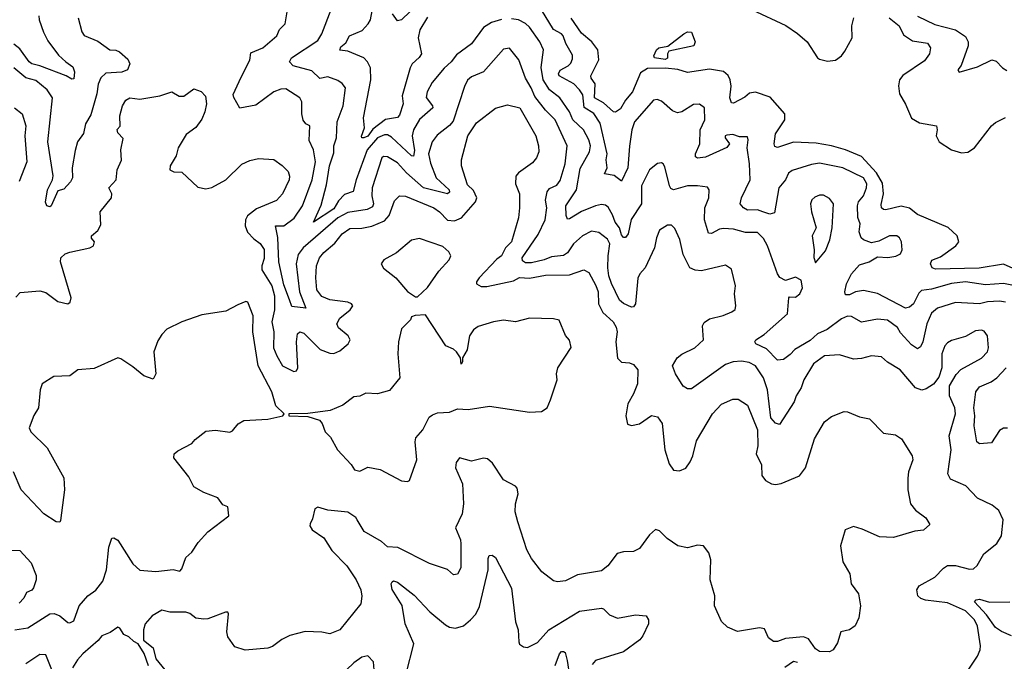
# Model space of a CAD drawing. Extents: x 1839239 to 1929705, y 762242 to 910352.
# Tile 222 of 256: x 1867855 to 1872779, y 825598 to 828806. Entities that reach past the tile are written whole.
import ezdxf

# ---------------------------------------------------------------- set-up
doc = ezdxf.new("R2010")
doc.units = 0

msp = doc.modelspace()

# ---------------------------------------------------------------- linework, layer by layer
at = {"layer": '0CON10XD'}
for points in [[(1869895, 828819.5), (1869856.2, 828755), (1869848.2, 828715), (1869864.6, 828635), (1869853.4, 828616.6), (1869817.1, 828585), (1869807.1, 828565), (1869767.5, 828425), (1869773.1, 828385), (1869755, 828328), (1869743.6, 828316.4), (1869685, 828307.1), (1869620.5, 828259.5), (1869595, 828224.4), (1869575, 828214.7), (1869566, 828216), (1869564.3, 828224.3), (1869578.9, 828265), (1869574.5, 828315), (1869611.1, 828505), (1869608.9, 828565), (1869594.6, 828595), (1869575.5, 828615), (1869495, 828649.1), (1869455, 828654.4), (1869460.1, 828669.9), (1869485, 828690.5), (1869504.8, 828725.2), (1869567.2, 828752.8), (1869598.2, 828785), (1869608.8, 828805), (1869622.2, 828877.8)], [(1869851.5, 828888.5), (1869765, 828805.7), (1869745, 828800), (1869720, 828835)], [(1869204, 827405), (1869175, 827481.1), (1869150.4, 827595), (1869146.3, 827716.3), (1869133.8, 827775), (1869175, 827775.7), (1869227, 827813), (1869268.7, 827875), (1869318, 828005), (1869333.6, 828095), (1869324.6, 828155), (1869302.2, 828202.2), (1869306.1, 828275), (1869285, 828285.7), (1869273.1, 828303.1), (1869265.4, 828335), (1869265.4, 828395), (1869255.6, 828415), (1869185, 828459.6), (1869160.5, 828459.5), (1869125, 828445.5), (1869035, 828378.5), (1868955, 828363.3), (1868925, 828417.5), (1868922.6, 828432.6), (1868961.5, 828518.5), (1869006.2, 828603.8), (1869010.4, 828639.6), (1869070.8, 828665), (1869140, 828725), (1869153.8, 828756.2), (1869183.1, 828785), (1869194.5, 828855.5)], [(1870265, 828806.7), (1870215, 828792.8), (1870175, 828767.6), (1870114.3, 828685.7), (1870038.8, 828631.2), (1870012.7, 828595), (1869977.1, 828562.9), (1869918, 828492), (1869892.5, 828445), (1869886.9, 828416.9), (1869920, 828375), (1869921.2, 828365), (1869855, 828307.1), (1869824.1, 828255.9), (1869817.8, 828225), (1869828.7, 828151.3), (1869825, 828124.4), (1869815, 828124.6), (1869715, 828219.1), (1869695, 828229.8), (1869679.5, 828230.5), (1869645, 828216), (1869592.9, 828155), (1869537, 828005), (1869522.2, 827947.8), (1869478.6, 827931.4), (1869449.7, 827900.3), (1869425, 827859.7), (1869324.5, 827794.5), (1869361.9, 827878.1), (1869389.5, 827980.5), (1869404.4, 828075.6), (1869425, 828140), (1869425.2, 828175), (1869439.3, 828215), (1869443, 828295), (1869472.5, 828375), (1869484.5, 828465), (1869467.8, 828487.8), (1869445, 828501.8), (1869395, 828520.4), (1869355, 828512.5), (1869315, 828550.8), (1869222.5, 828575), (1869204.2, 828595), (1869214.5, 828615), (1869345, 828702.5), (1869366.2, 828735), (1869412.3, 828857.7)], [(1872875, 827466.7), (1872775, 827487.2), (1872685, 827479.8), (1872585, 827494.7), (1872515, 827486.4), (1872415, 827458.4), (1872365, 827452), (1872351.3, 827438.7), (1872324.6, 827385.4), (1872305, 827368.6), (1872285, 827363.5), (1872145, 827436.7), (1872075, 827451.4), (1872034.8, 827445.2), (1872005, 827430.4), (1871985, 827430), (1871981.1, 827445), (1871990.5, 827485), (1872015.6, 827535), (1872055, 827580.8), (1872104.1, 827595.9), (1872145, 827620), (1872196.5, 827616.5), (1872237, 827623), (1872259.4, 827635), (1872268.9, 827655), (1872264.3, 827695), (1872255.5, 827715.5), (1872242.5, 827725), (1872205, 827725.3), (1872151, 827699), (1872115, 827690), (1872074.7, 827704.7), (1872063.1, 827715), (1872054.1, 827745), (1872058.2, 827785), (1872047.1, 827817.1), (1872044.4, 827875), (1872049.8, 827895), (1872075.3, 827925), (1872090.5, 827965), (1872091.5, 827985), (1872074.3, 828015), (1871972, 828065), (1871855, 828089.1), (1871815, 828082.9), (1871718.4, 828051.6), (1871700.6, 828039.4), (1871684.5, 828005), (1871651.8, 827965), (1871629.5, 827840.5), (1871606.7, 827833.3), (1871571.4, 827845), (1871545, 827856.1), (1871495, 827854), (1871474.4, 827865), (1871458.2, 827885), (1871464.7, 827915), (1871507.7, 828005), (1871505.3, 828085.3), (1871492.9, 828165), (1871498.8, 828205), (1871495, 828220), (1871455, 828221.2), (1871422.1, 828232.1), (1871391, 828229), (1871383.4, 828225), (1871382.4, 828215), (1871405.5, 828185), (1871392.1, 828167.9), (1871285, 828119.3), (1871245, 828114.4), (1871235, 828120), (1871234.4, 828135), (1871256.9, 828185), (1871257.6, 828255), (1871281.1, 828305), (1871279.2, 828365), (1871255, 828384.2), (1871225, 828381.9), (1871165.7, 828345), (1871145, 828340.9), (1871120.4, 828350.4), (1871065, 828399.5), (1871042.9, 828407.1), (1871025, 828404.2), (1870928.8, 828295), (1870916.2, 828255), (1870904.1, 828174.1), (1870896.1, 828065), (1870865, 827999.2), (1870827.8, 828027.8), (1870780, 828035), (1870792.2, 828065), (1870787.5, 828105), (1870792.4, 828135), (1870758.6, 828288.6), (1870726.4, 828336.4), (1870677.7, 828367.7), (1870670.7, 828430.7), (1870655, 828455.9), (1870626.1, 828485), (1870553.6, 828525), (1870549.6, 828535), (1870557.1, 828552.9), (1870597.1, 828575), (1870610.9, 828589.1), (1870619.8, 828610.2), (1870619.3, 828629.3), (1870586.9, 828686.9), (1870573.3, 828725), (1870565, 828735.4), (1870525, 828756.8), (1870465, 828855.3)], [(1871515, 828856.2), (1871686.8, 828776.8), (1871745, 828736.4), (1871792.5, 828695), (1871844.6, 828615), (1871855, 828608.7), (1871895, 828598.9), (1871935, 828603.5), (1871964.4, 828625), (1871981.8, 828648.2), (1872018, 828715), (1872017.2, 828775), (1872027.1, 828815)], [(1867950.9, 828825), (1867952.1, 828805), (1867973.2, 828743.3), (1867995, 828700.6), (1868048.7, 828628.7), (1868084.7, 828594.7), (1868120.9, 828570.9), (1868128.7, 828545), (1868125, 828511.2), (1868115, 828509.4), (1868086.2, 828526.2), (1867956.1, 828576.1), (1867915, 828586), (1867902.4, 828595), (1867855, 828660.9), (1867825, 828684.1)], [(1868146.9, 828815), (1868165.6, 828745), (1868176.2, 828726.2), (1868245, 828699.3), (1868305, 828655.6), (1868335, 828653.2), (1868353.3, 828645), (1868395, 828609.1), (1868405.4, 828585), (1868394.3, 828555), (1868365, 828543.8), (1868285, 828538.1), (1868260.9, 828515), (1868247.1, 828482.9), (1868240.5, 828435), (1868210, 828330), (1868182.9, 828285), (1868173.6, 828236.4), (1868143.3, 828195), (1868132.5, 828152.5), (1868116.7, 828065), (1868118, 828015), (1868109.2, 827995), (1868075, 827958), (1868045, 827951.2), (1868011.2, 827875), (1868005, 827870.8), (1867990, 827875), (1867984.1, 827894.1), (1867992.9, 827955), (1868018, 828005), (1868021.4, 828025), (1867994.6, 828195), (1868018.2, 828415), (1867992.5, 828455), (1867935, 828502.1), (1867885, 828515.3), (1867825, 828565.8)], [(1871707.7, 827132.2), (1871675, 827106.9), (1871645, 827103.1), (1871589.8, 827159.8), (1871535.8, 827185), (1871531.1, 827195), (1871536, 827205), (1871577.4, 827232.6), (1871694.4, 827335), (1871700.8, 827415), (1871705, 827420), (1871735, 827418.2), (1871755.9, 827435), (1871770, 827465), (1871763.3, 827503.3), (1871735, 827518), (1871685, 827501.5), (1871656.9, 827516.9), (1871645, 827536.2), (1871595, 827675.6), (1871575, 827712.5), (1871545, 827742.5), (1871485, 827742.1), (1871425, 827758), (1871375, 827762), (1871355, 827758.5), (1871315, 827736.7), (1871299.5, 827739.5), (1871280.3, 827805), (1871281.8, 827865), (1871301.5, 827915), (1871303.1, 827955), (1871295, 827968.6), (1871245, 827976.2), (1871195.3, 827975.3), (1871125, 827954.8), (1871111.7, 827961.7), (1871104.8, 827974.8), (1871080.8, 828070.8), (1871072.5, 828085), (1871065, 828090), (1871045, 828086.7), (1871005.4, 828054.6), (1870964.7, 827975), (1870963.8, 827885), (1870913.2, 827806.8), (1870898, 827735), (1870885, 827717.5), (1870875, 827717.8), (1870865, 827730.6), (1870854.4, 827765), (1870833.4, 827793.4), (1870820.1, 827830.1), (1870798.1, 827868.1), (1870785, 827878.2), (1870765, 827881.8), (1870735, 827875.2), (1870663.7, 827846.3), (1870605, 827810), (1870595, 827809.4), (1870587.3, 827827.3), (1870586.5, 827875), (1870640, 827955), (1870657.5, 828062.5), (1870704.1, 828145), (1870710, 828175), (1870701.8, 828205), (1870675.3, 828255), (1870621.1, 828305), (1870605, 828345.4), (1870555.9, 828415), (1870503.8, 828455), (1870473.4, 828505), (1870463.5, 828566.5), (1870473.8, 828655), (1870456, 828695), (1870405, 828768.2), (1870385, 828787.5), (1870350, 828805), (1870315, 828810.5)], [(1871628.2, 828185), (1871635.2, 828235), (1871681.1, 828305), (1871681.5, 828335), (1871608.7, 828418.7), (1871535, 828443.9), (1871505, 828439.1), (1871481.7, 828418.3), (1871425, 828389.1), (1871415, 828391.1), (1871405.8, 828415), (1871413, 828473), (1871408.4, 828505), (1871397.6, 828527.6), (1871375, 828547.1), (1871305, 828559.2), (1871195, 828541.5), (1871146.6, 828556.6), (1871085, 828563.5), (1870995, 828561.5), (1870959, 828541), (1870920.2, 828445), (1870884, 828404), (1870859.2, 828360.8), (1870835, 828342.9), (1870825, 828345.4), (1870775, 828390.6), (1870729.3, 828415), (1870732.2, 828485), (1870713, 828513), (1870711.6, 828525), (1870750.4, 828605), (1870745.4, 828655), (1870715.5, 828695.5), (1870665, 828738.8), (1870613.6, 828813.6)], [(1872202.9, 828815), (1872252.7, 828775), (1872275, 828730), (1872319.6, 828699.6), (1872395, 828689.4), (1872410, 828665), (1872404.4, 828635), (1872379.7, 828600.3), (1872272.4, 828527.6), (1872255.6, 828505), (1872250.6, 828475), (1872254.3, 828435), (1872285, 828384), (1872315, 828313.8), (1872355, 828291.1), (1872440, 828275), (1872444.2, 828255), (1872438.9, 828225), (1872452.9, 828195), (1872514.7, 828154.7), (1872565, 828141.1), (1872596.6, 828143.4), (1872630.8, 828165), (1872714.4, 828275), (1872735, 828291.9), (1872785, 828316.7)], [(1872345, 828823.2), (1872431.7, 828781.7), (1872535, 828755.3), (1872585, 828722), (1872598.4, 828695), (1872598.2, 828675), (1872563.6, 828576.4), (1872547.5, 828555), (1872553.9, 828543.9), (1872645, 828570.8), (1872716.1, 828606.1), (1872738.8, 828598.8), (1872770, 828565), (1872792.7, 828552.7)], [(1871083, 828607), (1871029.6, 828615), (1871026.4, 828625), (1871039.4, 828655), (1871052, 828665), (1871096.7, 828673.3), (1871177.1, 828735), (1871195, 828745.2), (1871215, 828744.5), (1871232.5, 828695), (1871226, 828675), (1871101.9, 828648.1), (1871094.6, 828635.4), (1871095, 828614.4), (1871083, 828607)], [(1872575, 825519.2), (1872645, 825623.8), (1872658.9, 825655), (1872660.9, 825675), (1872645, 825774.2), (1872629.6, 825805), (1872585, 825850.6), (1872495, 825890), (1872384.5, 825904.5), (1872362.1, 825912.1), (1872346.7, 825925), (1872341.2, 825955), (1872353.8, 825975), (1872431.9, 826018.1), (1872475.3, 826064.7), (1872495, 826077.1), (1872535, 826077.2), (1872605, 826058.6), (1872625, 826060), (1872643.1, 826076.9), (1872677.1, 826135), (1872742.2, 826187.8), (1872765.7, 826225), (1872773.5, 826305), (1872752.4, 826352.4), (1872718.3, 826378.3), (1872645, 826413.1), (1872586.1, 826476.1), (1872509.5, 826509.5), (1872496.2, 826536.2), (1872513.5, 826655), (1872502.7, 826725), (1872535.5, 826835.5), (1872531.9, 826865), (1872505.6, 826925), (1872504.4, 826975.6), (1872538.3, 827031.7), (1872562.2, 827057.8), (1872665, 827113.8), (1872694.5, 827145), (1872700, 827165), (1872695.6, 827225), (1872679.3, 827249.3), (1872664.4, 827254.4), (1872635, 827250.5), (1872585, 827222.9), (1872515, 827202.9), (1872495, 827190.8), (1872481.9, 827175), (1872466.7, 827135), (1872467.5, 827065), (1872451.3, 827018.7), (1872425.4, 826984.6), (1872389.1, 826960.9), (1872366.3, 826953.7), (1872335, 826965.6), (1872258.1, 827055), (1872195, 827093.1), (1872165, 827121.1), (1872115, 827126.2), (1872065, 827112.2), (1872025, 827109.2), (1871955, 827130), (1871880, 827125), (1871825, 827085.6), (1871776, 827005), (1871762.9, 826965), (1871737.9, 826925), (1871728.1, 826895), (1871655, 826782.9), (1871635, 826789.2), (1871612.2, 826815), (1871594.9, 826954.9), (1871574.2, 827015), (1871535, 827076.1), (1871502.3, 827092.3), (1871465, 827099.2), (1871423.8, 827095), (1871385, 827082.4), (1871215, 826960.8), (1871195, 826960.8), (1871173.7, 826973.7), (1871134, 827035), (1871120, 827075), (1871143.3, 827115), (1871165.8, 827134.2), (1871232, 827165), (1871274.4, 827205), (1871270.5, 827275), (1871278, 827292), (1871305, 827310), (1871373.2, 827326.8), (1871416.7, 827345), (1871432.3, 827357.7), (1871436.2, 827375), (1871430, 827435), (1871435.6, 827475), (1871415, 827558.8), (1871385, 827578.1), (1871265, 827550), (1871233.8, 827553.8), (1871206.2, 827566.2), (1871172.4, 827632.4), (1871156.3, 827706.3), (1871132.1, 827762.1), (1871115, 827778.8), (1871095, 827778.8), (1871055, 827753.3), (1871039.4, 827715), (1871029.1, 827665), (1870983.1, 827565), (1870956.7, 827535), (1870946.6, 827513.4), (1870935.3, 827385), (1870925, 827370.6), (1870915, 827369.5), (1870875, 827387.7), (1870854.4, 827404.4), (1870815, 827486.4), (1870801.1, 827525), (1870796.7, 827565), (1870797.5, 827625), (1870806.9, 827685), (1870795, 827709.1), (1870751.9, 827741.9), (1870715, 827749.2), (1870669.4, 827725), (1870625, 827686.2), (1870595, 827640.4), (1870575, 827627.8), (1870515, 827620.3), (1870478.6, 827605), (1870415, 827590), (1870385, 827590.7), (1870369.8, 827599.8), (1870368.5, 827615), (1870448.3, 827731.7), (1870482.4, 827805), (1870490.3, 827865), (1870483.8, 827903.8), (1870492, 827945), (1870505, 827961.5), (1870541.9, 827978.1), (1870557.6, 828002.4), (1870583.5, 828085), (1870592.2, 828175), (1870533.5, 828305), (1870485, 828352.9), (1870431.4, 828421.4), (1870413.5, 828465), (1870383.8, 828513.8), (1870351.1, 828605), (1870305, 828664.2), (1870275, 828658), (1870174.3, 828545), (1870115, 828520.4), (1870095, 828504.5), (1870078.5, 828471.5), (1870022.1, 828297.9), (1870005, 828277.1), (1869941.8, 828228.2), (1869918.2, 828195), (1869898.6, 828135), (1869909, 828089), (1869938.3, 828015), (1870002.1, 827955), (1870005, 827943.3), (1869994.4, 827935.6), (1869875, 827965.6), (1869789.8, 828039.8), (1869745, 828090.4), (1869695, 828120.9), (1869675, 828121.9), (1869665.8, 828115), (1869617.3, 827965), (1869615.7, 827925), (1869623.4, 827885), (1869619.4, 827870.6), (1869593.3, 827856.7), (1869495, 827842.2), (1869445, 827816), (1869272.7, 827665), (1869248.1, 827631.9), (1869237.5, 827585), (1869254.8, 827444.8), (1869285.6, 827364.4), (1869215, 827371.8), (1869204, 827405)], [(1867835, 827419.5), (1867857.5, 827442.5), (1867955, 827450), (1867985, 827441.4), (1868045, 827397.5), (1868095, 827386.2), (1868107, 827393), (1868112, 827415), (1868059.2, 827595), (1868060, 827615), (1868082.5, 827635), (1868105, 827644.6), (1868205, 827664.7), (1868223.1, 827675), (1868228.8, 827695), (1868214.4, 827714.4), (1868214.2, 827725), (1868245, 827752.5), (1868259.6, 827780.4), (1868256.4, 827845), (1868313.5, 827915), (1868314.6, 827935), (1868300.8, 827965), (1868336.9, 828005), (1868342.5, 828055), (1868363.6, 828103.6), (1868360, 828155), (1868371.7, 828211.7), (1868345, 828240), (1868342.5, 828257.5), (1868357, 828273), (1868356, 828325), (1868369.4, 828375), (1868385, 828404), (1868405, 828416.2), (1868455, 828408.1), (1868555, 828426), (1868615, 828446.2), (1868653, 828423), (1868675, 828423.8), (1868725, 828460), (1868762.5, 828447.5), (1868784.3, 828424.3), (1868788.1, 828385), (1868780.6, 828345), (1868765, 828309.2), (1868735, 828266.9), (1868687.3, 828232.7), (1868646.9, 828165), (1868637.5, 828125), (1868607.8, 828075), (1868605.8, 828055.8), (1868625, 828045.7), (1868665, 828043.3), (1868745, 827968), (1868785, 827960), (1868815, 827967.1), (1868885.4, 828004.6), (1868965, 828084.2), (1869005, 828102.9), (1869048.7, 828111.3), (1869126.5, 828106.5), (1869167.2, 828077.2), (1869197.1, 828047.1), (1869204.5, 828024.5), (1869201.8, 828005), (1869169.5, 827935), (1869138.6, 827901.4), (1869039.1, 827860.9), (1868993.9, 827826.1), (1868983.7, 827805), (1868982, 827775), (1868993.5, 827743.5), (1869025, 827710.3), (1869057.2, 827687.2), (1869076.9, 827656.9), (1869077.7, 827612.3), (1869065.7, 827575), (1869065.9, 827555), (1869116, 827475), (1869128.7, 827425), (1869129.3, 827355), (1869115.2, 827295), (1869126.2, 827245), (1869124.8, 827165), (1869140, 827125), (1869169.5, 827075), (1869225, 827046.9), (1869239.1, 827050.9), (1869246.5, 827065), (1869238.8, 827195), (1869244.6, 827235), (1869255, 827245.6), (1869275, 827238.5), (1869357.4, 827157.4), (1869405, 827138), (1869425, 827137.7), (1869455, 827150), (1869497.5, 827185), (1869507.5, 827205), (1869496.7, 827225), (1869448.9, 827265), (1869440.9, 827285), (1869455, 827313.3), (1869508.1, 827355), (1869520, 827375), (1869514, 827385), (1869495, 827394.5), (1869405, 827404.7), (1869365, 827422.8), (1869341.2, 827455), (1869335.3, 827514.7), (1869339.7, 827575), (1869354.3, 827615.7), (1869375, 827641.8), (1869431.4, 827688.6), (1869467.7, 827735), (1869505, 827761.7), (1869565, 827763.8), (1869615, 827773.7), (1869679.6, 827800.4), (1869702.7, 827827.3), (1869729.5, 827900.5), (1869755, 827925.5), (1869785, 827923.1), (1869925.6, 827865.6), (1869955, 827845.3), (1869995, 827803.5), (1870029.1, 827800.9), (1870065.1, 827814.9), (1870133.9, 827895), (1870141.1, 827915), (1870125, 827951.9), (1870095, 827980.6), (1870063.8, 828075), (1870064, 828106), (1870096.5, 828225), (1870139.3, 828290.7), (1870235, 828364)], [(1867828.8, 828365), (1867867.1, 828335), (1867884.5, 828275), (1867879.6, 828225), (1867889.6, 828095), (1867852.1, 827997.9)], [(1870235, 828364), (1870295, 828380.8), (1870355.6, 828365), (1870435.5, 828225), (1870449.2, 828175), (1870450.4, 828145), (1870439.4, 828115), (1870419.9, 828090.1), (1870348.8, 828041.2), (1870335.5, 828024.5), (1870334.5, 827985), (1870354.4, 827935.6), (1870354.5, 827865), (1870349.1, 827815), (1870314.3, 827695), (1870284.7, 827665), (1870265, 827625.4), (1870241.2, 827608.8), (1870152.5, 827515), (1870139.4, 827495), (1870140, 827485), (1870162.4, 827472.4), (1870191.6, 827471.6), (1870325, 827499.7), (1870355, 827517.1), (1870405, 827513.9), (1870485, 827529.5), (1870605, 827530.5), (1870675.5, 827555.5), (1870701.8, 827541.8), (1870736.8, 827476.8), (1870747.3, 827445), (1870749.8, 827385), (1870771.7, 827341.7), (1870823.3, 827295), (1870838.5, 827268.5), (1870842.3, 827245), (1870835.9, 827195), (1870845, 827113.3), (1870864.3, 827094.3), (1870905, 827090), (1870925, 827081.4), (1870945.6, 827055), (1870945.4, 826985), (1870925.3, 826934.7), (1870895.6, 826885), (1870886.7, 826825), (1870895, 826783.3), (1870915, 826778), (1870954.4, 826785.6), (1871015, 826828), (1871045, 826820), (1871067.6, 826787.6), (1871081.5, 826655), (1871102.9, 826585), (1871124.5, 826554.5), (1871155, 826550), (1871186.4, 826563.6), (1871208.1, 826595), (1871221.5, 826625), (1871240.1, 826699.9), (1871319.1, 826835), (1871365, 826884.4), (1871420.9, 826909.1), (1871448.7, 826908.7), (1871495, 826879.4), (1871544.7, 826755), (1871545.7, 826675), (1871537.8, 826635), (1871565, 826580), (1871567.3, 826527.3), (1871585, 826502.5), (1871615.5, 826485.5), (1871635, 826481.4), (1871663.6, 826486.4), (1871754.2, 826525.8), (1871784.2, 826565.8), (1871830.3, 826709.7), (1871879.2, 826795), (1871915, 826822), (1871977.7, 826847.7), (1871995, 826846.2), (1872055, 826820), (1872105, 826810), (1872175, 826738.8), (1872235, 826730), (1872265, 826711.2), (1872318, 826625), (1872322, 826605), (1872300, 826545), (1872296.8, 826513.2), (1872296.7, 826455), (1872310, 826385), (1872335, 826353.8), (1872386.7, 826315), (1872407, 826283), (1872375.8, 826254.2), (1872330.9, 826249.1), (1872225, 826218), (1872155, 826220), (1872068.8, 826258.8), (1872025, 826272), (1871982.5, 826255), (1871960, 826175), (1871972, 826095), (1872005.8, 826035.8), (1872012.5, 825985), (1872050, 825935), (1872060, 825875), (1872051.4, 825815), (1872034, 825775), (1872005, 825755.7), (1871961.2, 825745), (1871945, 825690), (1871923.6, 825656.4), (1871904.4, 825645.6), (1871855, 825647.8), (1871835, 825661.1), (1871799.8, 825709.8), (1871775, 825720.8), (1871685, 825712), (1871645, 825696.9), (1871625, 825696.9), (1871600.6, 825715), (1871580, 825760), (1871554.4, 825765.6), (1871445, 825747.5), (1871395, 825768.8), (1871365, 825796.7), (1871330, 825875), (1871332, 825925), (1871308.6, 826005), (1871311.9, 826105), (1871301.3, 826141.3), (1871275, 826176), (1871245, 826179.2), (1871195, 826165.8), (1871145.6, 826175.6), (1871092.6, 826212.6), (1871055, 826250), (1871035, 826256.7), (1871005, 826230), (1870955, 826162), (1870925, 826148), (1870874.2, 826145.8), (1870843, 826137), (1870795.8, 826075), (1870765, 826050.8), (1870645, 826030), (1870585, 826000.8), (1870545, 825995.7), (1870525, 826000.8), (1870466.2, 826045), (1870415, 826112), (1870391.2, 826155), (1870346.9, 826295), (1870332.5, 826345), (1870334.6, 826385), (1870347.3, 826435), (1870343.2, 826463.2), (1870335, 826474), (1870275, 826505.7), (1870219.1, 826589.1), (1870195, 826610.8), (1870175, 826614), (1870115, 826598.1), (1870055, 826615.8), (1870038.3, 826591.7), (1870033.8, 826565), (1870069.7, 826485), (1870073.8, 826385), (1870067.3, 826335), (1870034.7, 826265), (1870058.8, 826205), (1870060.9, 826185), (1870061.2, 826065), (1870045, 826033.3), (1870025, 826031.2), (1869995, 826056.7), (1869905, 826087.5), (1869746.5, 826166.5), (1869695, 826171.2), (1869665, 826197.9), (1869577.6, 826247.6), (1869543.1, 826305), (1869535, 826318), (1869495, 826344), (1869395, 826353.8), (1869345, 826368.8), (1869330, 826360), (1869319.6, 826310.4), (1869307.1, 826285), (1869305.8, 826275), (1869318, 826255), (1869375.3, 826215.3), (1869415, 826151.9), (1869491.4, 826075), (1869537.1, 826005), (1869560, 825955), (1869565.5, 825924.5), (1869560.6, 825885), (1869455, 825755.6), (1869405, 825736), (1869365, 825744), (1869282.6, 825747.4), (1869205, 825727.5), (1869165, 825706.9), (1869118.2, 825671.8), (1869096.3, 825663.7), (1868983.1, 825653.1), (1868930.2, 825670.2), (1868895, 825720), (1868890, 825745), (1868898.5, 825835), (1868895, 825843.8), (1868884.1, 825844.1), (1868795, 825810), (1868775, 825808.2), (1868735, 825813.8), (1868705, 825837.1), (1868685.6, 825844.4), (1868605, 825844.7), (1868565, 825854.6), (1868517.1, 825825), (1868481.9, 825785), (1868474.3, 825755), (1868473.8, 825703.8), (1868521.9, 825665), (1868535, 825610), (1868580, 825555)], [(1872912.8, 827522.8), (1872775, 827583.8), (1872653.8, 827563.8), (1872435, 827559.5), (1872418.8, 827565), (1872410.7, 827585), (1872416.1, 827603.9), (1872459.6, 827620.4), (1872537.1, 827675), (1872551.1, 827695), (1872543.1, 827725), (1872497.9, 827767.9), (1872345, 827832.9), (1872305, 827863.3), (1872263.7, 827873.7), (1872187.5, 827855), (1872175, 827857.1), (1872165.5, 827865.5), (1872162.6, 827882.6), (1872174.8, 827935.2), (1872169.3, 827989.3), (1872140.1, 828040.1), (1872065, 828121.6), (1871985, 828156.1), (1871915, 828176.2), (1871838, 828188), (1871725, 828194), (1871645, 828167.9), (1871631.9, 828171.9), (1871628.2, 828185)], [(1871835, 827590), (1871885, 827650), (1871907.1, 827705), (1871917.8, 827765), (1871924.3, 827885), (1871905, 827912.5), (1871875, 827928.2), (1871855, 827928.2), (1871831.9, 827918.1), (1871817.1, 827905), (1871810, 827885), (1871814.4, 827845), (1871838, 827765), (1871818.8, 827725), (1871828, 827655), (1871826.4, 827616.4), (1871835, 827590)], [(1869845, 827420), (1869895, 827466.7), (1869950.9, 827549.1), (1870002, 827605), (1870011.2, 827625), (1870001.2, 827645), (1869971.3, 827671.3), (1869855, 827712.5), (1869815, 827704.2), (1869739.8, 827640.2), (1869676.2, 827605), (1869663.3, 827585), (1869674.1, 827564.1), (1869735.7, 827515.7), (1869795, 827447.5), (1869835, 827420), (1869845, 827420)], [(1867830, 825755), (1867895, 825765.5), (1868005, 825835.6), (1868026.6, 825836.6), (1868055.6, 825825.6), (1868095, 825792), (1868105, 825790), (1868125, 825800), (1868151.2, 825875), (1868196, 825925), (1868235, 825954), (1868270.7, 825999.3), (1868288.9, 826055), (1868301.1, 826168.9), (1868316.1, 826213.9), (1868325, 826216.2), (1868345, 826204), (1868420.6, 826085), (1868455, 826054), (1868535, 826047.5), (1868622.7, 826057.3), (1868655, 826048.6), (1868665, 826060), (1868685, 826116.7), (1868715, 826143.3), (1868747.3, 826192.7), (1868795, 826246.2), (1868900, 826325), (1868895, 826370), (1868870.7, 826380.7), (1868846.2, 826415), (1868775, 826442.9), (1868725, 826470), (1868701.1, 826521.1), (1868626.2, 826615), (1868626.7, 826635), (1868645, 826651.2), (1868715, 826686.7), (1868732.3, 826707.7), (1868785, 826748.8), (1868833.6, 826753.6), (1868905, 826743.1), (1868918.9, 826751.1), (1868946.7, 826785), (1868975, 826802), (1869095, 826809.2), (1869170, 826825), (1869177.5, 826835), (1869136.2, 826876.2), (1869115.7, 826945), (1869047.7, 827075), (1869021.4, 827245), (1869022.5, 827325), (1868995, 827394), (1868985, 827397.1), (1868945, 827380.8), (1868885, 827348.6), (1868765, 827330), (1868665, 827295.6), (1868591.3, 827258.7), (1868565, 827232), (1868545, 827200), (1868526, 827145), (1868536.2, 827035), (1868521.7, 827008.3), (1868475, 827026.2), (1868420.5, 827070.5), (1868360.9, 827110.9), (1868345, 827115.7), (1868227.5, 827062.5), (1868145, 827056.2), (1868105, 827025.8), (1868025, 827022.5), (1867966.7, 826985), (1867956.2, 826955), (1867948.8, 826865), (1867925, 826827.5), (1867902, 826765), (1867910, 826745), (1867991.4, 826665), (1868075.7, 826515), (1868079.4, 826455), (1868058.5, 826301.5), (1868055, 826294), (1868037.5, 826295), (1867975, 826336), (1867862, 826455), (1867823.1, 826545)], [(1872785, 827394.3), (1872755, 827399.1), (1872695, 827395.7), (1872655, 827384.8), (1872535, 827391.6), (1872445, 827364.6), (1872415, 827338.6), (1872392.4, 827285), (1872372.1, 827195), (1872359.8, 827170.2), (1872345, 827160.5), (1872315, 827180.7), (1872260.5, 827240.5), (1872245, 827267.5), (1872195, 827304), (1872145, 827309.2), (1872065, 827294.5), (1872015, 827322.2), (1871995, 827323.3), (1871965, 827311.1), (1871892.6, 827257.4), (1871845, 827235.3), (1871807.7, 827202.3), (1871732.3, 827157.7), (1871707.7, 827132.2)], [(1869795, 826497.5), (1869805, 826502.5), (1869841.2, 826605), (1869831.9, 826695), (1869835.7, 826715), (1869871.5, 826755), (1869901.9, 826818.1), (1869918.8, 826831.2), (1869945, 826840.8), (1870003.9, 826843.9), (1870045, 826860.8), (1870097.7, 826857.7), (1870205, 826874.5), (1870404.1, 826844.1), (1870465, 826846.7), (1870492.5, 826865), (1870510, 826905), (1870543.3, 827005), (1870540, 827035), (1870546.7, 827065), (1870613.6, 827166.4), (1870603.9, 827203.9), (1870585, 827227.5), (1870553.6, 827303.6), (1870525, 827311.2), (1870405, 827313.8), (1870335, 827296.2), (1870275, 827303.8), (1870225, 827296.2), (1870148.3, 827271.7), (1870124.1, 827255.9), (1870104, 827225), (1870096.4, 827176.4), (1870092.5, 827155), (1870070, 827115), (1870070, 827095), (1870063, 827083), (1870060, 827115), (1870040, 827145), (1870025, 827158.8), (1869986.1, 827176.1), (1869885, 827330), (1869833, 827327), (1869815, 827320), (1869810, 827305), (1869765, 827260), (1869748.8, 827195), (1869746, 827135), (1869756, 827015), (1869705, 826952), (1869645, 826935.8), (1869585, 826938), (1869555, 826923.3), (1869525, 826921.2), (1869470.8, 826879.2), (1869407.3, 826852.7), (1869295, 826836.7), (1869200, 826835), (1869200, 826825), (1869295, 826822.9), (1869354.3, 826804.3), (1869367.7, 826787.7), (1869382, 826745), (1869408.9, 826718.9), (1869444.4, 826655), (1869512.5, 826582.5), (1869528.6, 826555), (1869555, 826548.9), (1869595, 826568.8), (1869657.8, 826557.8), (1869765, 826500), (1869795, 826497.5)], [(1872795, 826764.5), (1872775, 826764.4), (1872755, 826752.2), (1872715, 826690.6), (1872655, 826685.5), (1872642.5, 826695), (1872628, 826775), (1872632.3, 826825), (1872627, 826865), (1872636.2, 826945), (1872655, 826970.3), (1872713.6, 826995), (1872741.8, 827015), (1872787.9, 827065)], [(1867815, 826154.4), (1867855, 826151.4), (1867911.2, 826091.2), (1867937, 826027), (1867936.5, 826005), (1867924.4, 825965), (1867915, 825954.3), (1867887.8, 825942.2), (1867875.3, 825914.7), (1867851.2, 825888.8)], [(1869787.6, 825535), (1869826.3, 825685), (1869781.9, 825785), (1869767, 825877), (1869717, 825957), (1869713.3, 825985), (1869718, 825995), (1869725, 826000), (1869745, 825993.3), (1869828.3, 825928.3), (1869906.5, 825845), (1869985, 825780.4), (1870005, 825768.7), (1870035, 825763.2), (1870074.2, 825775.8), (1870109.1, 825805), (1870135.6, 825834.4), (1870155, 825871.9), (1870198.5, 826055), (1870198.3, 826111.7), (1870203.5, 826126.5), (1870218.3, 826128.3), (1870235, 826116.7), (1870314.6, 825964.6), (1870333.9, 825795), (1870348.1, 825755), (1870350.8, 825695), (1870355, 825683.3), (1870375, 825670), (1870395, 825667.5), (1870445, 825692.5), (1870500.6, 825755), (1870655, 825848.8), (1870765, 825863.3), (1870775, 825861.4), (1870805, 825830), (1870845, 825814.4), (1870935, 825830.8), (1870987.5, 825825), (1871000, 825805), (1870998.8, 825785), (1870971.2, 825725), (1870956, 825705), (1870874.6, 825645.4), (1870735, 825602.9), (1870718.3, 825581.7)], [(1872815, 825725.9), (1872765, 825746.8), (1872735, 825767.6), (1872690.4, 825830.4), (1872630.9, 825895), (1872639.2, 825905), (1872655, 825908.1), (1872705, 825894.1), (1872807.5, 825895)], [(1868498, 825575), (1868477.7, 825637.7), (1868446.4, 825686.4), (1868425, 825696.7), (1868400.9, 825720.9), (1868375, 825732), (1868355, 825763.8), (1868345, 825769.2), (1868307.3, 825742.8), (1868265.4, 825725), (1868247.8, 825702.2), (1868170, 825635), (1868143.7, 825606.3), (1868118.1, 825565)], [(1868014.8, 825554.8), (1867985, 825631.2), (1867955, 825632.9), (1867884.5, 825585)], [(1870532.3, 825577.7), (1870555, 825635.7), (1870565, 825646.7), (1870575, 825648), (1870582, 825642), (1870592.6, 825602.6), (1870604.8, 825525)], [(1869555, 825459.2), (1869575, 825463.8), (1869591.2, 825475), (1869610, 825505), (1869627.5, 825555), (1869624, 825595), (1869595, 825625.8), (1869565, 825618.1), (1869525, 825591.1), (1869488.6, 825555), (1869472.5, 825525), (1869485.8, 825485.8), (1869503, 825473), (1869555, 825459.2)], [(1871680.9, 825569.1), (1871725, 825599.6), (1871745, 825594.5)]]:
    msp.add_lwpolyline(points, dxfattribs=at)

doc.saveas('drawing.dxf')
